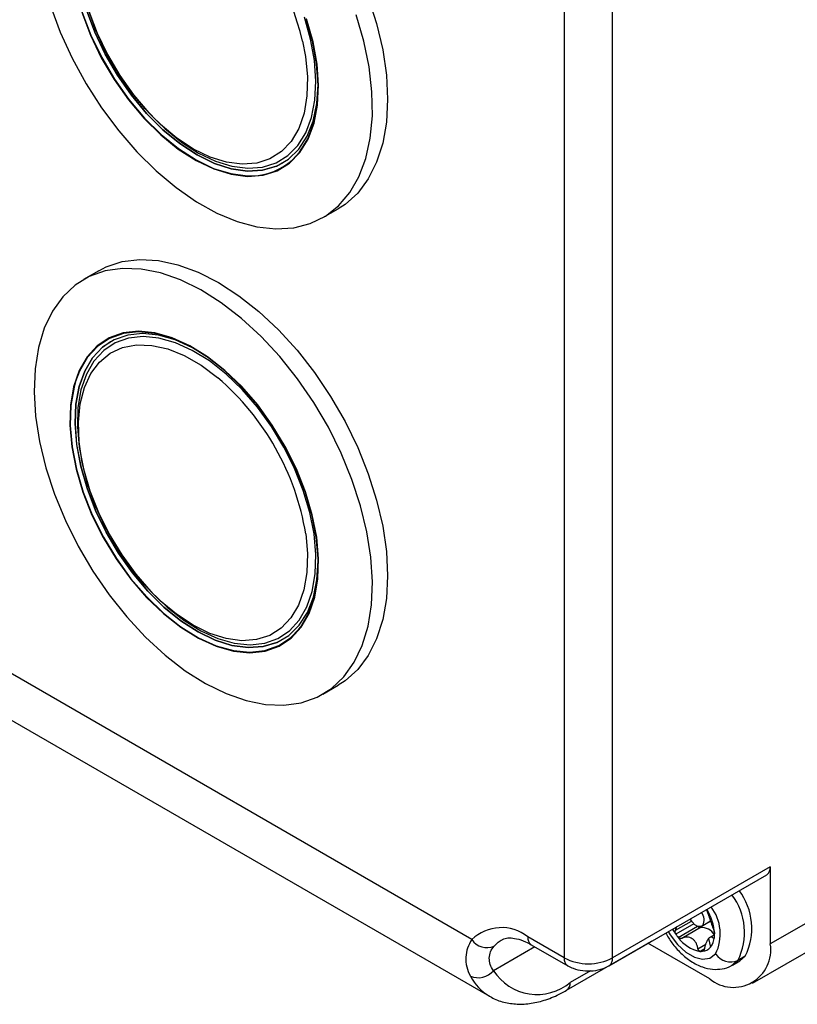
# Model space of a CAD drawing. Header units: millimetres. Extents: x 0 to 838, y 0 to 648.
# Tile 51 of 63: x 722 to 768, y 365 to 422. Entities that reach past the tile are written whole.
import ezdxf

# ---------------------------------------------------------------- set-up
doc = ezdxf.new("R2010")
doc.units = ezdxf.units.MM
doc.header["$LTSCALE"] = 3

msp = doc.modelspace()

# ---------------------------------------------------------------- linework, layer by layer
for p, q in [((754.007634, 425.620559), (754.007634, 367.237891)), ((756.836061, 367.237891), (756.836061, 425.620559)), ((739.671044, 418.137897), (739.659854, 418.260476)), ((737.594391, 413.548003), (737.595011, 413.548361)), ((739.94564, 410.373273), (740.829524, 410.883529)), ((726.880658, 407.283904), (725.996774, 406.773649)), ((727.570826, 403.150253), (727.570206, 403.149895)), ((734.091157, 401.561111), (733.338286, 402.170471)), ((748.626713, 368.302879), (706.259699, 392.760835)), ((704.93347, 390.820361), (749.654406, 365.003515)), ((737.594391, 385.785615), (737.595011, 385.785973)), ((739.94564, 382.610886), (740.829524, 383.121141)), ((774.670885, 373.042741), (766.028449, 368.053569)), ((766.028449, 372.544543), (756.836061, 367.237891)), ((766.028449, 372.544543), (766.028449, 368.053569)), ((756.628914, 366.780046), (765.821302, 372.086699)), ((764.992712, 365.764345), (776.159164, 372.210601)), ((760.508091, 368.845356), (761.437951, 369.382153)), ((760.508091, 368.845356), (760.585414, 369.064085)), ((761.571084, 369.224678), (760.518459, 368.617011)), ((760.660422, 368.427955), (761.788572, 369.079223)), ((761.950844, 369.004119), (760.861217, 368.37509)), ((762.040072, 369.082633), (762.545106, 369.374183)), ((762.099877, 369.133145), (762.540527, 369.387527)), ((754.007634, 367.237891), (751.886314, 368.462503)), ((762.426273, 368.361007), (762.545481, 367.864787)), ((762.775372, 368.587133), (762.505104, 368.43111)), ((762.703583, 368.388167), (762.762618, 368.422246)), ((752.301078, 367.884803), (749.889052, 366.49237)), ((752.093461, 368.004658), (754.214781, 366.780046)), ((754.15404, 365.350071), (759.103788, 368.207499)), ((762.492915, 366.011885), (758.896688, 368.087943)), ((761.808387, 367.767962), (762.260833, 368.029153)), ((762.184266, 367.769094), (761.923315, 367.618451)), ((762.074618, 367.619525), (762.131246, 367.652215)), ((764.564803, 367.335406), (764.140539, 367.090484)), ((764.564803, 367.335406), (764.242773, 367.063418)), ((763.818509, 366.818496), (764.242773, 367.063418)), ((764.140539, 367.090484), (763.835914, 366.828745)), ((755.54634, 366.49209), (754.361187, 365.807916))]:
    msp.add_line(p, q)
at = {"flags": 128}
for points in [[(737.595011, 413.548361), (737.236739, 413.369188), (736.430553, 413.134246), (735.546438, 413.083537), (734.602301, 413.218089), (733.617264, 413.535175), (732.611277, 414.028374), (731.604716, 414.687696), (730.617967, 415.499789), (729.671016, 416.448204), (728.783042, 417.513732), (727.97203, 418.674791), (727.254405, 419.907868), (726.644702, 421.187986), (726.155271, 422.489219), (725.796023, 423.785212), (725.574236, 425.049717), (725.4944, 426.257122), (725.558133, 427.382972), (725.764145, 428.404466), (726.108262, 429.300914), (726.583515, 430.05416), (727.180278, 430.648947), (727.570826, 430.912641)], [(742.589353, 423.216271), (743.078222, 421.679724), (743.432596, 420.161917), (743.64731, 418.684985), (743.71923, 417.270464), (743.64731, 415.93898), (743.432596, 414.70995), (743.078222, 413.601297), (742.589353, 412.629185), (741.973119, 411.807792), (741.238505, 411.149095), (740.829524, 410.883529)], [(724.060566, 422.712807), (724.635531, 421.176226), (725.332048, 419.658288), (726.139962, 418.181128), (727.04749, 416.766285), (728.0414, 415.434391), (729.107197, 414.204868), (730.22934, 413.095646), (731.391466, 412.1229), (732.576628, 411.300813), (733.767544, 410.641375), (734.946848, 410.154201), (736.097342, 409.846395), (737.20225, 409.722446), (738.24546, 409.784162), (739.21176, 410.030642), (740.087058, 410.458291), (740.858591, 411.060875), (741.515108, 411.829606), (742.047036, 412.753274), (742.446618, 413.81841), (742.708028, 415.009482), (742.827452, 416.309121), (742.80315, 417.698376), (742.635476, 419.156988), (742.326876, 420.663688), (741.881849, 422.196504)], [(725.884924, 422.338436), (726.394676, 421.003347), (727.02751, 419.69157), (727.770545, 418.42981), (728.608655, 417.243751), (729.524777, 416.157539), (730.500263, 415.193285), (731.515255, 414.37062), (732.549089, 413.70629), (733.58072, 413.213819), (734.589148, 412.903232), (735.553843, 412.780853), (736.455167, 412.849172), (737.274771, 413.106798), (737.995972, 413.548487), (738.604086, 414.165248), (739.086736, 414.944525), (739.434095, 415.870454), (739.639092, 416.924186), (739.697554, 418.08427), (739.608292, 419.32709), (739.373121, 420.627346), (738.99683, 421.958569)], [(725.906185, 422.348011), (725.909601, 422.337721), (726.417433, 421.007657), (727.047886, 419.700818), (727.788124, 418.443807), (728.623079, 417.262212), (729.535754, 416.180089), (730.507568, 415.219465), (731.518739, 414.399896), (732.548682, 413.738066), (733.57643, 413.247449), (734.581062, 412.938031), (735.542126, 412.816113), (735.852415, 412.817802)], [(726.154651, 422.488861), (726.644082, 421.187628), (727.253785, 419.90751), (727.97141, 418.674434), (728.782422, 417.513374), (729.670396, 416.447846), (730.617347, 415.499431), (731.604096, 414.687338), (732.610657, 414.028016), (733.616644, 413.534817), (734.601681, 413.217731), (735.545818, 413.083179), (736.429933, 413.133888), (737.236119, 413.36883), (737.948047, 413.783247), (738.5513, 414.368745), (739.033657, 415.113466), (739.385351, 416.002325), (739.599257, 417.017322), (739.671044, 418.137897), (739.671044, 418.137897)], [(735.236357, 413.482637), (734.326929, 413.600013), (733.375797, 413.898716), (732.403231, 414.372378), (731.42996, 415.010905), (730.476728, 415.800687), (729.563852, 416.724892), (728.710787, 417.763822), (727.935716, 418.895333), (727.255157, 420.09531), (726.683616, 421.338178), (726.233274, 422.597446)], [(726.299145, 422.412549), (726.787733, 421.132888), (727.394295, 419.875572), (728.106482, 418.666195), (728.909796, 417.529377), (729.787885, 416.48826), (730.722872, 415.564039), (731.695725, 414.775528), (732.686638, 414.138778), (733.67544, 413.666753), (734.642001, 413.369061), (735.566645, 413.251762), (736.430549, 413.317245), (737.216127, 413.564175), (737.907386, 413.987527), (738.490254, 414.578683), (738.952865, 415.325607), (739.285803, 416.213095), (739.48229, 417.22308), (739.538325, 418.335001), (739.452768, 419.526224), (739.227361, 420.772498), (738.866692, 422.048453)], [(738.144614, 413.724874), (738.580888, 414.195297), (739.061721, 414.971641), (739.407772, 415.894085), (739.611998, 416.943851), (739.67024, 418.099568), (739.581314, 419.33771), (739.347028, 420.633072), (738.972154, 421.959283)], [(738.763419, 420.661331), (738.935086, 419.756929), (739.046578, 418.573439), (739.015774, 417.465274), (738.84333, 416.456055), (738.532922, 415.56729), (738.091166, 414.817922), (737.527476, 414.223923), (736.853868, 413.797952), (736.084697, 413.549089), (735.236357, 413.482637)], [(734.02318, 405.41076), (732.833301, 406.16151), (731.645432, 406.745014), (730.476895, 407.152761), (729.344732, 407.378806), (728.265451, 407.419853), (727.25479, 407.275303), (726.327487, 406.947265), (725.497065, 406.44052), (724.775633, 405.76246), (724.173711, 404.922971), (723.700076, 403.934296), (723.361634, 402.810851), (723.163323, 401.569019), (723.108032, 400.226908), (723.196568, 398.80409), (723.427641, 397.321312), (723.79788, 395.800197), (724.301888, 394.262925), (724.932313, 392.731915), (725.679964, 391.22949), (726.533937, 389.777561), (727.48178, 388.3973), (728.509672, 387.108833), (729.602622, 385.93095), (730.744694, 384.880826), (731.919234, 383.973775), (733.109114, 383.223025), (734.296983, 382.639521), (735.465519, 382.231774), (736.597683, 382.005729), (737.676964, 381.964682), (738.687625, 382.109231), (739.614927, 382.43727), (740.445349, 382.944015), (741.166782, 383.622075), (741.768704, 384.461564), (742.242339, 385.450239), (742.58078, 386.573684), (742.779092, 387.815516), (742.834383, 389.157627), (742.745846, 390.580445), (742.514774, 392.063223), (742.144534, 393.584338), (741.640527, 395.12161), (741.010102, 396.65262), (740.262451, 398.155045), (739.408478, 399.606974), (738.460635, 400.987235), (737.432743, 402.275702), (736.339792, 403.453585), (735.19772, 404.503709), (734.02318, 405.41076)], [(726.880658, 407.283904), (727.313956, 407.504734), (728.251621, 407.811736), (729.270997, 407.934867), (730.357219, 407.872332), (731.494448, 407.625043), (732.6661, 407.196605), (733.855091, 406.593267), (735.044081, 405.823826), (736.215734, 404.899502), (737.352963, 403.833775), (738.439185, 402.642184), (739.458561, 401.342107), (740.396225, 399.952501), (741.238505, 398.493629), (741.973119, 396.986765), (742.589353, 395.453883), (743.078222, 393.917336), (743.432596, 392.39953), (743.64731, 390.922597), (743.71923, 389.508076), (743.64731, 388.176592), (743.432596, 386.947563), (743.078222, 385.838909), (742.589353, 384.866798), (741.973119, 384.045405), (741.238505, 383.386707), (740.829524, 383.121141)], [(733.21486, 402.272183), (732.180025, 402.911961), (731.1505, 403.378176), (730.147243, 403.66134), (729.190678, 403.755686), (728.300278, 403.659295), (727.494168, 403.374129), (726.788759, 402.905993), (726.198411, 402.264416), (725.735141, 401.46246), (725.408381, 400.51645), (725.224783, 399.445644), (725.188083, 398.271841), (725.299029, 397.018936), (725.555362, 395.712433), (725.951865, 394.378931), (726.480466, 393.045575), (727.130403, 391.739509), (727.888446, 390.48732), (728.739163, 389.314499), (729.665237, 388.244921), (730.647815, 387.300361), (731.666894, 386.500046), (732.701729, 385.860268), (733.731255, 385.394052), (734.734511, 385.110889), (735.691077, 385.016543), (736.581477, 385.112934), (737.387587, 385.3981), (738.092996, 385.866236), (738.683344, 386.507813), (739.146613, 387.309769), (739.473373, 388.255779), (739.656972, 389.326584), (739.693672, 390.500388), (739.582726, 391.753293), (739.326392, 393.059795), (738.929889, 394.393298), (738.401289, 395.726654), (737.751352, 397.03272), (736.993309, 398.284909), (736.142591, 399.45773), (735.216518, 400.527308), (734.23394, 401.471868), (733.21486, 402.272183)], [(733.338286, 402.170471), (732.335002, 402.791356), (731.336678, 403.245292), (730.363337, 403.523174), (729.434502, 403.61943), (728.568804, 403.532128), (727.783606, 403.263019), (727.094656, 402.817502), (726.515773, 402.204511), (726.058569, 401.436343), (725.732212, 400.528403), (725.543249, 399.498904), (725.495471, 398.368493), (725.589835, 397.159844), (725.824449, 395.897199), (726.194606, 394.605884), (726.692883, 393.311798), (727.309286, 392.040897), (728.031451, 390.818673), (728.844894, 389.669639), (729.733299, 388.616842), (730.678847, 387.681399), (731.662573, 386.882071), (732.664746, 386.234892), (733.665265, 385.752841), (734.644063, 385.445587), (735.581508, 385.319294), (736.458797, 385.376494), (737.258334, 385.616039), (737.964082, 386.033126), (738.561887, 386.619388), (739.039757, 387.363067), (739.388108, 388.249247), (739.599954, 389.260153), (739.671044, 390.37551)], [(733.211947, 402.2425), (732.181007, 402.879869), (731.155357, 403.34433), (730.155876, 403.626428), (729.202912, 403.720419), (728.315863, 403.624391), (727.512787, 403.340298), (726.810033, 402.873924), (726.221907, 402.234762), (725.760382, 401.435825), (725.526351, 400.817765)], [(733.324769, 402.026781), (732.332896, 402.639997), (731.346113, 403.086858), (730.384508, 403.358265), (729.467656, 403.448695), (728.614222, 403.356305), (727.841579, 403.082978), (727.165456, 402.634277), (726.599617, 402.019337), (726.15558, 401.250675), (725.842386, 400.34394), (725.66641, 399.31759), (725.631234, 398.192519), (725.737574, 396.991629), (725.983265, 395.739368), (726.363307, 394.461228), (726.869961, 393.183228), (727.492916, 391.931385), (728.219488, 390.731182), (729.034886, 389.607052), (729.922513, 388.58188), (730.864298, 387.676534), (731.841068, 386.909445), (732.832941, 386.296229), (733.819724, 385.849369), (734.78133, 385.577961), (735.698182, 385.487532), (736.551616, 385.579921), (737.324259, 385.853248), (738.000382, 386.301949), (738.566221, 386.91689), (739.010257, 387.685551), (739.323451, 388.592286), (739.499428, 389.618636), (739.534604, 390.743708), (739.428264, 391.944597), (739.182572, 393.196858), (738.802531, 394.474998), (738.295876, 395.752998), (737.672922, 397.004841), (736.94635, 398.205044), (736.130951, 399.329174), (735.243324, 400.354347), (734.30154, 401.259692), (733.324769, 402.026781)], [(737.595011, 385.785973), (737.258954, 385.616397), (736.459417, 385.376851), (735.582128, 385.319652), (734.644683, 385.445945), (733.665885, 385.753199), (732.665366, 386.23525), (731.663193, 386.882429), (730.679467, 387.681757), (729.733919, 388.6172), (728.845514, 389.669997), (728.032071, 390.819031), (727.309906, 392.041255), (726.693503, 393.312156), (726.195226, 394.606242), (725.825069, 395.897557), (725.590455, 397.160202), (725.496091, 398.368851), (725.54387, 399.499262), (725.732832, 400.528761), (726.059189, 401.436701), (726.516393, 402.204869), (727.095276, 402.81786), (727.570826, 403.150253)], [(739.014218, 389.68685), (738.839655, 388.679296), (738.527207, 387.792502), (738.083531, 387.04537), (737.518086, 386.453824), (736.842922, 386.03047), (736.072428, 385.784332), (735.223027, 385.720656), (734.312823, 385.8408), (733.361214, 386.142202), (732.388483, 386.618439), (731.415361, 387.25936), (730.462589, 388.051306), (729.550474, 388.977397), (728.698456, 390.017895), (727.924694, 391.150625), (727.24568, 392.351443), (726.675885, 393.594757), (726.227454, 394.854067), (725.909944, 396.102533), (725.730122, 397.313547), (725.691822, 398.461298), (725.795859, 399.521324), (726.040015, 400.471031), (726.419088, 401.290179), (726.924998, 401.961309), (727.546962, 402.470116), (728.271725, 402.805757), (729.083839, 402.961078), (729.965994, 402.932769), (730.899391, 402.721432), (731.864135, 402.331573), (732.839664, 401.7715), (733.805186, 401.05315), (733.816702, 401.043566)], [(738.549101, 386.392767), (738.659847, 386.537467), (739.121373, 387.336404), (739.446903, 388.278853), (739.629811, 389.345628), (739.666372, 390.515014), (739.555844, 391.763203), (739.300475, 393.064788), (738.905465, 394.393271), (738.378854, 395.721608), (737.731363, 397.022758), (736.976173, 398.270234), (736.128658, 399.438641), (735.20607, 400.504192), (734.227191, 401.445198), (733.211947, 402.2425)], [(725.526351, 400.817765), (725.434852, 400.493376), (725.251944, 399.4266), (725.215382, 398.257215), (725.325911, 397.009026), (725.581279, 395.707441), (725.97629, 394.378958), (726.5029, 393.050621), (727.150391, 391.749471), (727.905581, 390.501995), (728.753097, 389.333588), (729.675684, 388.268037), (730.654564, 387.327031), (731.592634, 386.584322)], [(738.942801, 391.942338), (739.047174, 390.793691), (739.014218, 389.68685)], [(731.592634, 386.584322), (731.669807, 386.529729), (732.700748, 385.892359), (733.726398, 385.427898), (734.725878, 385.145801), (735.678843, 385.05181), (736.565892, 385.147838), (737.368967, 385.431931), (738.071721, 385.898305), (738.549101, 386.392767)], [(762.099877, 369.133145), (761.974386, 369.057649), (761.809421, 369.071658), (761.630096, 369.173039), (761.463712, 369.346358), (761.360915, 369.511772)], [(760.081217, 368.773018), (760.193902, 368.582862), (760.615131, 368.021901), (761.09683, 367.575944), (761.599975, 367.281121), (762.083803, 367.161316), (762.509119, 367.226234), (762.841464, 367.470618)], [(760.331331, 368.917406), (760.39281, 368.810929), (760.518459, 368.617011)], [(749.926474, 367.923564), (750.162096, 368.153712), (750.346774, 368.278777)], [(759.103788, 368.207499), (759.103828, 368.207523), (759.126602, 368.22193)]]:
    msp.add_lwpolyline(points, dxfattribs=at)
for centre, radius, start, end in [((723.635755, 417.06191), 15.549985, 13.38388278, 47.28640004), ((735.768975, 416.378421), 3.561597, 271.34241908, 311.83710059), ((723.956433, 389.495746), 15.184763, 9.27199801, 49.50717427), ((765.538447, 372.490457), 0.492978, 305.0133329, 6.2988475), ((760.885702, 368.717675), 3.638917, 333.43814639, 37.10309047), ((761.309966, 368.962598), 3.638917, 333.43814639, 37.10309047), ((760.462304, 368.629646), 2.64646, 334.02657601, 36.82661968), ((761.459683, 369.436734), 0.70853, 334.62902894, 39.28625837), ((759.822573, 368.507231), 2.955846, 2.4392516, 31.95300923), ((750.347088, 366.533112), 2.46815, 51.41790308, 134.18922385), ((761.92995, 369.162069), 0.159326, 212.449093, 277.53566494), ((762.024984, 368.133611), 0.873659, 31.15214167, 94.86803057), ((752.376316, 368.408416), 0.492978, 173.7011525, 234.98666711), ((763.239925, 370.512748), 3.316655, 214.86056626, 218.9456626), ((762.283037, 369.569507), 1.983941, 215.12737021, 259.55351992), ((761.70428, 368.517511), 1.064738, 322.19057646, 355.98190293), ((761.043995, 368.622815), 1.731777, 354.0368378, 0.3380202), ((749.502167, 368.886173), 1.051976, 213.67460224, 293.78735456), ((762.016568, 368.30559), 0.688517, 274.8364419, 320.19167309), ((763.873078, 367.703933), 2.183546, 230.79671476, 9.21403699), ((754.483256, 367.177312), 0.479464, 172.74142822, 235.97096159), ((755.421848, 369.967313), 3.074044, 242.60967224, 297.39032776), ((756.335384, 367.188624), 0.503095, 305.7044984, 5.61981609), ((761.992809, 368.486518), 0.870844, 265.42286252, 275.39044868), ((763.716773, 368.052104), 1.050853, 213.59694553, 293.78209476), ((749.012473, 367.219456), 1.138879, 245.65918145, 320.32569168), ((751.131296, 367.509717), 2.908995, 207.1603359, 239.48940366), ((752.424744, 368.107854), 3.006581, 212.50111749, 310.0958493), ((753.88554, 365.747343), 0.479489, 304.03995528, 7.25747586)]:
    msp.add_arc(centre, radius, start, end)
for points, knots in [([(762.298485, 370.085766), (762.302867, 370.069716), (762.311423, 370.038382), (762.328872, 369.98438), (762.34873, 369.926898), (762.379056, 369.842594), (762.423854, 369.721449), (762.483944, 369.553736), (762.545881, 369.372625), (762.605802, 369.193225), (762.665772, 369.018396), (762.705939, 368.9149), (762.726818, 368.861104)], [0, 0, 0, 0, 0.0665024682, 0.1298393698, 0.1907158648, 0.2499238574, 0.3745845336, 0.4990591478, 0.6238748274, 0.7494171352, 0.8697475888, 1, 1, 1, 1]), ([(750.353549, 368.263727), (750.398444, 368.293535), (750.521364, 368.375146), (750.798932, 368.414203), (751.2282, 368.375414), (751.675867, 368.229954), (751.982077, 368.064751), (752.093461, 368.004658)], [0, 0, 0, 0, 0.141912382, 0.388544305, 0.61670406, 0.86057554, 1, 1, 1, 1]), ([(759.928521, 368.684869), (760.044934, 368.488999), (760.298419, 368.062504), (760.80356, 367.499221), (761.400868, 367.013505), (762.028407, 366.695541), (762.65112, 366.549272), (763.221457, 366.581384), (763.632783, 366.687539), (763.807542, 366.823268), (763.837904, 366.846849)], [0, 0, 0, 0, 0.128105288, 0.278943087, 0.432604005, 0.590796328, 0.725312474, 0.851699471, 0.97423452, 1, 1, 1, 1]), ([(760.518459, 368.617011), (760.511224, 368.628674), (760.496814, 368.651906), (760.484055, 368.691789), (760.478183, 368.739089), (760.48297, 368.79351), (760.499665, 368.827966), (760.508091, 368.845356)], [0, 0, 0, 0, 0.165809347, 0.330273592, 0.499973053, 0.747638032, 1, 1, 1, 1]), ([(760.861217, 368.37509), (760.84988, 368.370867), (760.82753, 368.362541), (760.791655, 368.359555), (760.749768, 368.365267), (760.702203, 368.384395), (760.674269, 368.413519), (760.660422, 368.427955)], [0, 0, 0, 0, 0.169559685, 0.334297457, 0.499906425, 0.752102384, 1, 1, 1, 1]), ([(761.808387, 367.767962), (761.802157, 367.800216), (761.789993, 367.863189), (761.764453, 367.951936), (761.734195, 368.033657), (761.685631, 368.136683), (761.607549, 368.252567), (761.484939, 368.360775), (761.337963, 368.426218), (761.180506, 368.448188), (761.017796, 368.433452), (760.91477, 368.395051), (760.861217, 368.37509)], [0, 0, 0, 0, 0.066502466, 0.129839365, 0.190715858, 0.249923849, 0.374584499, 0.499059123, 0.623874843, 0.74941713, 0.869747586, 1, 1, 1, 1]), ([(762.426273, 368.361007), (762.418137, 368.350892), (762.401847, 368.33064), (762.377473, 368.29439), (762.349496, 368.247742), (762.31813, 368.188172), (762.275164, 368.09147), (762.225702, 367.954467), (762.198753, 367.833503), (762.184747, 367.770633)], [0, 0, 0, 0, 0.0825047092, 0.1651839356, 0.2495104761, 0.3738433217, 0.500262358, 0.7402641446, 1, 1, 1, 1]), ([(762.703583, 368.388167), (762.692089, 368.398842), (762.669649, 368.419682), (762.636046, 368.439755), (762.60321, 368.451074), (762.569812, 368.453575), (762.535452, 368.446832), (762.499628, 368.429012), (762.463151, 368.401948), (762.438505, 368.374586), (762.426273, 368.361007)], [0, 0, 0, 0, 0.133164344, 0.259970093, 0.381836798, 0.500359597, 0.626250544, 0.750308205, 0.876077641, 1, 1, 1, 1]), ([(762.751058, 368.388988), (762.747873, 368.385017), (762.741379, 368.376919), (762.729522, 368.374054), (762.716789, 368.376766), (762.707962, 368.384386), (762.703583, 368.388167)], [0, 0, 0, 0, 0.242591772, 0.494655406, 0.749310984, 1, 1, 1, 1]), ([(762.726818, 368.861104), (762.731196, 368.849726), (762.739827, 368.827294), (762.751552, 368.789079), (762.763185, 368.742544), (762.773429, 368.687108), (762.774975, 368.650954), (762.775741, 368.633032)], [0, 0, 0, 0, 0.169559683, 0.334297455, 0.499906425, 0.752102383, 1, 1, 1, 1]), ([(762.766401, 368.442903), (762.764785, 368.431628), (762.761536, 368.408961), (762.754563, 368.395669), (762.751058, 368.388988)], [0, 0, 0, 0, 0.497402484, 1, 1, 1, 1]), ([(748.626713, 368.302879), (748.520436, 368.148715), (748.437103, 367.984542), (748.319101, 367.640503), (748.28438, 367.459425), (748.26135, 366.905144), (748.352292, 366.536116), (748.543068, 366.181812)], [0, 0, 0, 0, 0.25, 0.25, 0.5, 0.5, 1, 1, 1, 1]), ([(749.889052, 366.49237), (749.722135, 366.728479), (749.639882, 366.977257), (749.651047, 367.352324), (749.677639, 367.475087), (749.771862, 367.708249), (749.839522, 367.819473), (749.926474, 367.923564)], [0, 0, 0, 0, 0.5, 0.5, 0.75, 0.75, 1, 1, 1, 1]), ([(761.923315, 367.618451), (761.914418, 367.619991), (761.896696, 367.62306), (761.871596, 367.639297), (761.846003, 367.666974), (761.821778, 367.709302), (761.812878, 367.748286), (761.808387, 367.767962)], [0, 0, 0, 0, 0.165809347, 0.330273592, 0.499973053, 0.747638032, 1, 1, 1, 1]), ([(762.184747, 367.770633), (762.181958, 367.758272), (762.176362, 367.733465), (762.163316, 367.699997), (762.147659, 367.670203), (762.134793, 367.655294), (762.128454, 367.647947)], [0, 0, 0, 0, 0.25165999, 0.505065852, 0.756137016, 1, 1, 1, 1]), ([(754.214781, 366.780046), (754.320855, 366.726219), (754.591958, 366.588649), (755.097398, 366.475556), (755.704443, 366.46954), (756.231409, 366.579465), (756.518241, 366.724201), (756.628914, 366.780046)], [0, 0, 0, 0, 0.145959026, 0.373044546, 0.605893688, 0.847936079, 1, 1, 1, 1]), ([(749.631324, 365.035037), (749.676164, 365.002874), (749.931526, 364.819707), (750.487951, 364.64119), (751.268255, 364.515747), (752.097443, 364.566837), (752.957034, 364.778277), (753.647969, 365.068078), (754.046475, 365.290134), (754.15404, 365.350071)], [0, 0, 0, 0, 0.037029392, 0.210879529, 0.38412564, 0.560570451, 0.742748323, 0.930562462, 1, 1, 1, 1])]:
    msp.add_open_spline(points, degree=3, knots=knots)
msp.add_open_spline([(762.128454, 367.647947), (762.112228, 367.631328), (762.093798, 367.621384), (762.074618, 367.619525)], degree=3)

doc.saveas('drawing.dxf')
